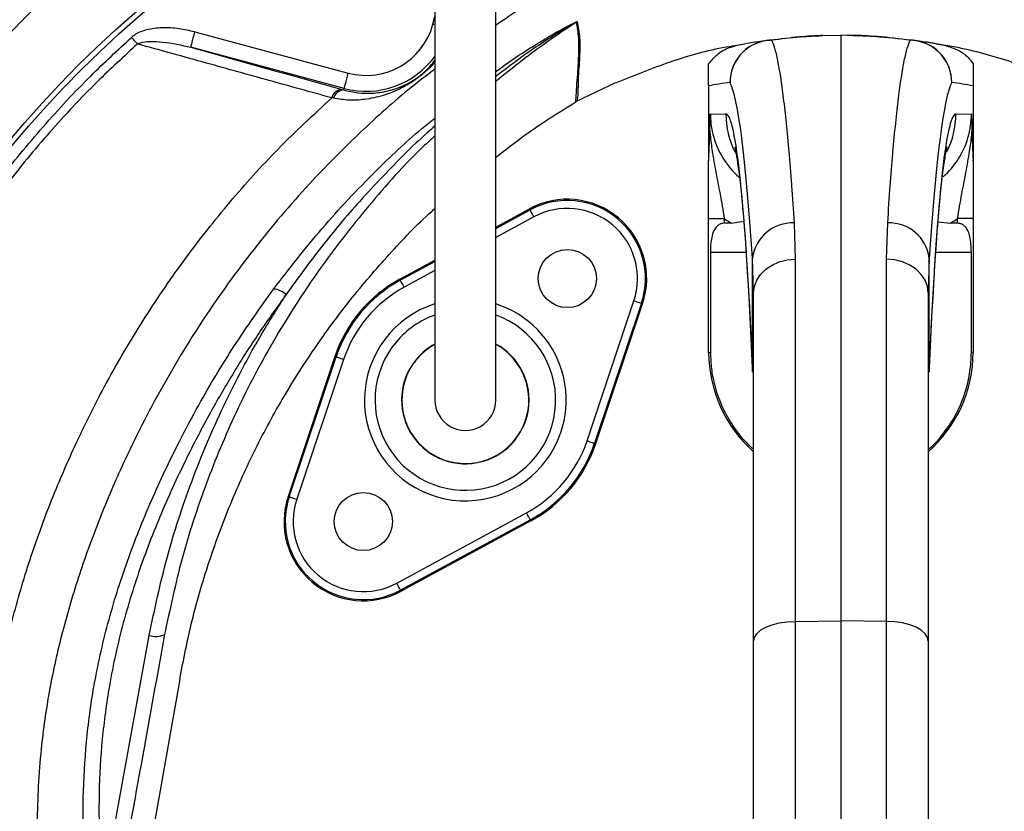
# Model space of a CAD drawing. Header units: millimetres. Extents: x 2336 to 3655, y 1807 to 4513.
# Tile 16 of 20: x 2621 to 2993, y 3891 to 4191. Entities that reach past the tile are written whole.
import ezdxf

# ---------------------------------------------------------------- set-up
doc = ezdxf.new("R2010")
doc.units = ezdxf.units.MM
doc.header["$LTSCALE"] = 2

msp = doc.modelspace()

# ---------------------------------------------------------------- linework, layer by layer
at = {"color": 8, "linetype": 'Continuous', "lineweight": 25}
for p, q in [((2777.04, 4189.01), (2777.82, 4191.94)), ((2777.83, 4188.79), (2777.04, 4189.01)), ((2800.82, 4111.73), (2813.8, 4118.77)), ((2815.23, 4116.14), (2800.82, 4108.31)), ((2882, 4102.86), (2895.46, 4102.86)), ((2967.18, 4102.86), (2980.64, 4102.86)), ((2764.74, 4092.15), (2777.82, 4099.24)), ((2777.82, 4095.83), (2766.17, 4089.51)), ((2897.92, 4057.38), (2897.92, 4058.86)), ((2964.72, 4058.86), (2964.72, 4057.35))]:
    msp.add_line(p, q, dxfattribs=at)
at = {"color": 7, "linetype": 'Continuous', "lineweight": 25}
for p, q in [((2687.06, 4186.09), (2745.06, 4170.55)), ((2924.48, 4184.74), (2931.32, 4184.86)), ((2931.32, 4184.86), (2931.32, 3963.28)), ((2938.16, 4184.74), (2931.32, 4184.86)), ((2938.29, 4184.5), (2931.32, 4184.86)), ((2743.51, 4164.75), (2685.51, 4180.29)), ((2742.62, 4164.37), (2743.35, 4164.17)), ((2743.35, 4164.17), (2743.51, 4164.75)), ((2881.32, 4165.69), (2881.32, 4137.64)), ((2981.32, 4165.69), (2981.32, 4137.64)), ((2739.47, 4161.02), (2738.79, 4161.16)), ((2831.53, 4159.91), (2831.12, 4159.69)), ((2881.95, 4155.17), (2887.85, 4155.06)), ((2974.79, 4155.06), (2980.69, 4155.17)), ((2800.82, 4112.26), (2813.58, 4119.19)), ((2813.8, 4118.77), (2813.58, 4119.19)), ((2881.32, 4115.53), (2887.22, 4115.53)), ((2881.32, 4064.87), (2881.32, 4115.53)), ((2887.22, 4115.53), (2887.22, 4113.76)), ((2889.89, 4113.83), (2894.58, 4114.5)), ((2913.63, 4113.86), (2914.04, 4100.16)), ((2948.6, 4100.16), (2949.02, 4113.86)), ((2968.04, 4114.28), (2972.75, 4113.83)), ((2981.32, 4115.53), (2975.43, 4115.53)), ((2975.43, 4113.76), (2975.43, 4115.53)), ((2981.32, 4115.53), (2981.32, 4064.87)), ((2882, 4102.86), (2882, 4064.87)), ((2980.64, 4064.87), (2980.64, 4102.86)), ((2764.52, 4092.56), (2777.82, 4099.78)), ((2898.32, 4087.38), (2897.92, 4100.56)), ((2897.92, 4058.86), (2897.92, 4100.56)), ((2914.04, 4100.16), (2914.04, 3963.14)), ((2948.6, 3963.14), (2948.6, 4100.16)), ((2964.72, 4100.56), (2964.32, 4087.38)), ((2964.72, 4058.86), (2964.72, 4100.56)), ((2764.74, 4092.15), (2764.52, 4092.56)), ((2835.34, 4031.47), (2853.05, 4084.41)), ((2898.32, 3955.58), (2898.32, 4087.38)), ((2964.32, 4087.38), (2964.32, 3955.58)), ((2855.89, 4083.46), (2838.19, 4030.52)), ((2838.64, 4030.37), (2856.34, 4083.31)), ((2855.89, 4083.46), (2856.34, 4083.31)), ((2740.01, 4063.35), (2722.3, 4010.41)), ((2722.75, 4010.26), (2740.45, 4063.2)), ((2743.3, 4062.25), (2725.59, 4009.31)), ((2740.45, 4063.2), (2740.01, 4063.35)), ((2881.32, 4064.87), (2882, 4064.87)), ((2981.32, 4064.87), (2980.64, 4064.87)), ((2838.19, 4030.52), (2838.64, 4030.37)), ((2722.75, 4010.26), (2722.3, 4010.41)), ((2763.41, 3977.58), (2812.47, 4004.21)), ((2813.9, 4001.57), (2764.84, 3974.94)), ((2814.12, 4001.16), (2765.06, 3974.53)), ((2813.9, 4001.57), (2814.12, 4001.16)), ((2764.84, 3974.94), (2765.06, 3974.53)), ((2914.04, 3963.14), (2931.32, 3963.28)), ((2914.04, 3963.14), (2914.04, 3775.72)), ((2931.32, 3963.28), (2931.32, 3775.52)), ((2948.6, 3963.14), (2931.32, 3963.28)), ((2948.6, 3775.72), (2948.6, 3963.14)), ((2655.65, 3879.71), (2669.76, 3957.83)), ((2898.32, 3786.25), (2898.32, 3955.58)), ((2964.32, 3955.58), (2964.32, 3786.25)), ((2681.32, 3941.28), (2669.28, 3872.99))]:
    msp.add_line(p, q, dxfattribs=at)
at = {"color": 7, "linetype": 'Continuous', "lineweight": 25, "flags": 128}
for points in [[(2685.51, 4180.29), (2685.54, 4180.42), (2685.64, 4180.76), (2685.78, 4181.31), (2685.97, 4182.03), (2686.21, 4182.9), (2686.47, 4183.89), (2686.76, 4184.97), (2687.06, 4186.09)], [(2665.33, 4181.56), (2665.08, 4181.84), (2664.81, 4182.14), (2664.54, 4182.44), (2664.26, 4182.76), (2663.97, 4183.08), (2663.68, 4183.4), (2663.38, 4183.73), (2663.08, 4184.06)], [(2743.51, 4164.75), (2743.55, 4164.88), (2743.64, 4165.22), (2743.78, 4165.76), (2743.98, 4166.49), (2744.21, 4167.36), (2744.48, 4168.35), (2744.77, 4169.43), (2745.06, 4170.55)], [(2815.23, 4116.14), (2814.96, 4116.65), (2814.69, 4117.14), (2814.45, 4117.59), (2814.23, 4117.99), (2814.05, 4118.31), (2813.92, 4118.56), (2813.83, 4118.71), (2813.8, 4118.77)], [(2898.32, 4087.38), (2898.62, 4089.84), (2899.51, 4092.22), (2900.96, 4094.41), (2902.91, 4096.34), (2905.29, 4097.93), (2908, 4099.12), (2910.96, 4099.87), (2914.04, 4100.16)], [(2964.32, 4087.38), (2964.02, 4089.84), (2963.13, 4092.22), (2961.68, 4094.41), (2959.73, 4096.34), (2957.35, 4097.93), (2954.64, 4099.12), (2951.68, 4099.87), (2948.6, 4100.16)], [(2766.17, 4089.51), (2765.9, 4090.02), (2765.63, 4090.51), (2765.39, 4090.96), (2765.17, 4091.36), (2764.99, 4091.69), (2764.86, 4091.93), (2764.77, 4092.09), (2764.74, 4092.15)], [(2853.05, 4084.41), (2853.6, 4084.22), (2854.12, 4084.05), (2854.61, 4083.88), (2855.04, 4083.74), (2855.4, 4083.62), (2855.66, 4083.53), (2855.83, 4083.48), (2855.89, 4083.46)], [(2740.45, 4063.2), (2740.52, 4063.18), (2740.68, 4063.12), (2740.95, 4063.03), (2741.3, 4062.92), (2741.73, 4062.77), (2742.22, 4062.61), (2742.75, 4062.43), (2743.3, 4062.25)], [(2835.34, 4031.47), (2835.89, 4031.28), (2836.42, 4031.11), (2836.91, 4030.95), (2837.34, 4030.8), (2837.69, 4030.68), (2837.96, 4030.59), (2838.13, 4030.54), (2838.19, 4030.52)], [(2722.75, 4010.26), (2722.81, 4010.24), (2722.98, 4010.18), (2723.25, 4010.09), (2723.6, 4009.98), (2724.03, 4009.83), (2724.52, 4009.67), (2725.05, 4009.49), (2725.59, 4009.31)], [(2813.9, 4001.57), (2813.87, 4001.63), (2813.78, 4001.78), (2813.65, 4002.03), (2813.47, 4002.36), (2813.26, 4002.76), (2813.01, 4003.21), (2812.75, 4003.7), (2812.47, 4004.21)], [(2764.84, 3974.94), (2764.81, 3975), (2764.72, 3975.16), (2764.59, 3975.4), (2764.41, 3975.73), (2764.19, 3976.13), (2763.95, 3976.58), (2763.68, 3977.07), (2763.41, 3977.58)], [(2898.32, 3955.58), (2898.62, 3957.04), (2899.51, 3958.45), (2900.96, 3959.74), (2902.91, 3960.88), (2905.29, 3961.82), (2908, 3962.53), (2910.96, 3962.97), (2914.04, 3963.14)], [(2964.32, 3955.58), (2964.02, 3957.04), (2963.13, 3958.45), (2961.68, 3959.74), (2959.73, 3960.88), (2957.35, 3961.82), (2954.64, 3962.53), (2951.68, 3962.97), (2948.6, 3963.14)]]:
    msp.add_lwpolyline(points, dxfattribs=at)
at = {"color": 7, "linetype": 'Continuous', "lineweight": 25}
for centre, radius in [((2931.32, 3884.86), 516.02), ((2931.32, 3884.86), 435.02), ((2931.32, 3884.86), 408), ((2931.32, 3884.86), 406), ((2827.89, 4092.82), 11), ((2750.75, 4000.9), 11)]:
    msp.add_circle(centre, radius, dxfattribs=at)
for centre, radius, start, end in [((2751.82, 4195.76), 26.1, 255, 345), ((2834.5, 4184.69), 6.05, 118.1487, 121.7765), ((2924.76, 4168.74), 16, 91, 92.0426), ((2905.42, 4166.93), 16.03, 91.174, 179.6874), ((2905.37, 4167.03), 15.99, 98.1323, 180.0421), ((2931.32, 3984.86), 200, 98.1084, 101.4951), ((2904.67, 4171.89), 11.08, 87.8444, 98.098), ((2957.97, 4171.89), 11.08, 81.902, 92.1556), ((2957.22, 4166.93), 16.03, 0.3126, 88.826), ((2957.27, 4167.03), 15.99, 359.9579, 81.8677), ((2931.32, 3984.86), 200, 78.5049, 81.8916), ((2915.34, 3984.86), 184, 98.1084, 100.6535), ((2947.3, 3984.86), 184, 79.3465, 81.8916), ((2742.94, 4160.1), 4.28, 94.2151, 165.6738), ((2743.59, 4159.9), 4.27, 93.1117, 164.842), ((2827.89, 4092.82), 30, 341.5102, 118.4898), ((2827.89, 4092.82), 29.53, 341.5102, 118.4898), ((2827.89, 4092.82), 26.53, 341.5102, 118.4898), ((2913.03, 4098.64), 15.23, 87.767, 172.7674), ((2949.61, 4098.64), 15.23, 7.2326, 92.233), ((2789.32, 4046.86), 52, 118.4898, 161.5102), ((2789.32, 4046.86), 51.53, 118.4898, 161.5102), ((2716.01, 4080.64), 8.26, 47.7815, 84.2489), ((2789.32, 4046.86), 48.53, 118.4898, 161.5102), ((2789.32, 4046.86), 24.11, 140, 61.477), ((2789.32, 4046.86), 24.11, 140, 61.4713), ((2789.32, 4046.86), 24, 180, 61.013), ((2789.32, 4046.86), 24, 119.0223, 180), ((2789.32, 4046.86), 24.11, 118.615, 140), ((2789.32, 4046.86), 24.11, 118.6204, 140), ((2931.32, 4064.87), 50, 180, 228.7001), ((2931.32, 4064.87), 50, 311.2999, 0), ((2789.32, 4046.86), 11.5, 180, 0.087), ((2789.32, 4046.86), 48.53, 298.4898, 341.5102), ((2789.32, 4046.86), 51.53, 298.4898, 341.5102), ((2789.32, 4046.86), 52, 298.4898, 341.5102), ((2750.75, 4000.9), 30, 161.5102, 298.4898), ((2750.75, 4000.9), 29.53, 161.5102, 298.4898), ((2750.75, 4000.9), 26.53, 161.5102, 298.4898), ((2672.28, 3965.42), 7.99, 251.6021, 294.5614)]:
    msp.add_arc(centre, radius, start, end, dxfattribs=at)
at = {"color": 8, "linetype": 'Continuous', "lineweight": 25}
for centre, radius, start, end in [((2751.82, 4195.76), 32.1, 255, 324.6267), ((2919.87, 4155.06), 32.02, 179.994, 206.8483), ((2942.77, 4155.06), 32.03, 333.3696, 0.0031), ((2789.32, 4046.86), 38.14, 107.7115, 320), ((2789.32, 4046.86), 38.14, 320, 72.4222), ((2789.32, 4046.86), 34.15, 140, 70.1162), ((2789.32, 4046.86), 34.15, 109.7567, 140)]:
    msp.add_arc(centre, radius, start, end, dxfattribs=at)
at = {"color": 7, "linetype": 'Continuous', "lineweight": 25}
for centre, major_axis, ratio, start_param, end_param in [((2887.9, 3764.86), (0, 403.52), 0.044737, 5.694974, 6.201119), ((2974.74, 3764.86), (0, 403.52), 0.044737, 0.082066, 0.588211), ((2887.84, 3842.86), (0, 312.21), 0.044737, 5.476463, 6.282404), ((2974.81, 3842.86), (0, 312.21), 0.044737, 0.000781, 0.806722), ((2914.06, 4155.16), (32.1, -0.46), 0.996836, 3.399574, 4.004193), ((2948.59, 4155.16), (32.1, 0.46), 0.996836, 5.426819, 5.980616), ((2914.33, 4155.16), (48.08, -0.66), 0.99822, 4.126821, 4.192824), ((3847.96, 4102.86), (1145.8, 0), 0.017455, 2.561032, 2.565307), ((2948.31, 4155.16), (48.08, 0.66), 0.99822, 5.231954, 5.297957), ((2014.68, 4102.86), (1145.8, 0), 0.017455, 0.576285, 0.580561)]:
    msp.add_ellipse(centre, major_axis=major_axis, ratio=ratio, start_param=start_param, end_param=end_param, dxfattribs=at)
at = {"color": 8, "linetype": 'Continuous', "lineweight": 25}
for centre, major_axis, start_param, end_param in [((2914.06, 4155.16), (32.1, -0.46), 3.1558, 3.399574), ((2948.59, 4155.16), (32.1, 0.46), 5.980616, 6.268978)]:
    msp.add_ellipse(centre, major_axis=major_axis, ratio=0.996836, start_param=start_param, end_param=end_param, dxfattribs=at)
for points, knots in [([(2892.97, 4228.84), (2885.96, 4227.31), (2871.92, 4224.26), (2851.57, 4217.05), (2830.92, 4207.27), (2814.03, 4197.65), (2803.93, 4190.73), (2800.82, 4188.61)], [0, 0, 0, 0, 0.212316, 0.425192, 0.637522, 0.888477, 1, 1, 1, 1]), ([(3128.82, 3651.47), (3131.1, 3653.38), (3139.94, 3660.8), (3153.87, 3675.35), (3170.48, 3694.92), (3185.41, 3716.02), (3198.64, 3738.45), (3210.03, 3762.11), (3219.44, 3786.62), (3226.76, 3811.84), (3231.9, 3837.62), (3234.84, 3863.8), (3235.54, 3890.13), (3233.96, 3916.26), (3229.96, 3941.99), (3223.78, 3967.18), (3215.72, 3991.84), (3205.68, 4016.82), (3193.61, 4042), (3179.29, 4067.15), (3163.25, 4091.23), (3145.86, 4113.69), (3127.23, 4134.45), (3107.54, 4153.54), (3086.56, 4171.25), (3064.42, 4187.42), (3043.75, 4200.46), (3024.8, 4210.59), (3007.8, 4218.06), (2990.26, 4224.14), (2977.42, 4227.37), (2970.52, 4228.68), (2969.67, 4228.84)], [0, 0, 0, 0, 0.012243, 0.047476, 0.082711, 0.117826, 0.153727, 0.189755, 0.225782, 0.261682, 0.297697, 0.333847, 0.369988, 0.405992, 0.441442, 0.477007, 0.512617, 0.548131, 0.58774, 0.627448, 0.667153, 0.706756, 0.744251, 0.781886, 0.819565, 0.857192, 0.89468, 0.920099, 0.945599, 0.971072, 0.996452, 1, 1, 1, 1]), ([(2800.82, 4171.1), (2804.14, 4173.48), (2809.88, 4177.61), (2818.46, 4182.91), (2824.94, 4186.68), (2829.25, 4189), (2830.99, 4189.83), (2831.44, 4190), (2831.61, 4190.05), (2831.63, 4190.03), (2831.64, 4190.03)], [0, 0, 0, 0, 0.333062, 0.576414, 0.819373, 0.941845, 0.973225, 0.985178, 0.992592, 1, 1, 1, 1]), ([(2831.31, 4189.84), (2831.31, 4189.84), (2831.31, 4189.85), (2831.29, 4189.84), (2831.24, 4189.83), (2831.13, 4189.78), (2830.73, 4189.57), (2829.1, 4188.65), (2825.04, 4186.21), (2818.86, 4182.28), (2810.25, 4176.5), (2804.37, 4171.99), (2800.82, 4169.26)], [0, 0, 0, 0, 0.001953, 0.003728, 0.005647, 0.00797, 0.016527, 0.043545, 0.159831, 0.397579, 0.635443, 1, 1, 1, 1]), ([(2831.31, 4189.84), (2825.22, 4185.73), (2814.72, 4178.64), (2804.93, 4170.67), (2800.82, 4167.33)], [0, 0, 0, 0, 0.579846, 1, 1, 1, 1]), ([(2777.82, 4174.67), (2777.55, 4174.35), (2776.57, 4173.17), (2774.59, 4171.33), (2772.01, 4169.18), (2768.88, 4166.95), (2764.33, 4164.33), (2758.32, 4161.87), (2751.76, 4160.49), (2745.43, 4160.1), (2741.45, 4160.71), (2739.47, 4161.02)], [0, 0, 0, 0, 0.030261, 0.1106531, 0.1718443, 0.2324756, 0.3459829, 0.5297999, 0.7138906, 0.8570447, 1, 1, 1, 1]), ([(2777.82, 4172.02), (2774.8, 4169.72), (2765.01, 4162.29), (2749.56, 4148.34), (2729.91, 4128.71), (2710.32, 4105.83), (2691.24, 4079.58), (2674.29, 4051.9), (2661.09, 4025.91), (2650.91, 4002.14), (2643.17, 3980.89), (2636.75, 3959.2), (2631.84, 3937.15), (2628.37, 3913.02), (2627.02, 3886.82), (2628.15, 3858.74), (2631.83, 3830.88), (2637.82, 3804.24), (2645.89, 3778.98), (2655.72, 3755.16), (2667.45, 3732.2), (2681.13, 3710.15), (2696.71, 3689.12), (2714.33, 3669.51), (2726.79, 3656.84), (2733.73, 3651.25), (2733.82, 3651.18)], [0, 0, 0, 0, 0.01898, 0.061566, 0.10401, 0.157985, 0.212135, 0.266293, 0.320279, 0.357895, 0.395642, 0.43339, 0.471053, 0.508598, 0.555279, 0.602162, 0.649055, 0.695752, 0.738613, 0.78162, 0.824628, 0.867489, 0.911367, 0.955403, 0.999437, 1, 1, 1, 1]), ([(2734.33, 3626.11), (2729.76, 3629.68), (2717.82, 3638.99), (2700.26, 3656.11), (2681.63, 3677.02), (2665.04, 3699.3), (2650.51, 3722.71), (2638.04, 3747.07), (2627.59, 3772.36), (2619.61, 3797.29), (2613.9, 3821.65), (2610.14, 3845.25), (2608.09, 3869.09), (2607.79, 3892.99), (2609.27, 3916.79), (2612.64, 3940.38), (2617.77, 3963.67), (2624.5, 3986.59), (2632.67, 4009.02), (2642.53, 4031.88), (2654.25, 4055.06), (2668.05, 4078.35), (2683.36, 4100.71), (2700.14, 4121.95), (2718.46, 4142.32), (2731.93, 4154.8), (2738.79, 4161.16)], [0, 0, 0, 0, 0.02836, 0.074122, 0.119887, 0.165487, 0.210019, 0.254703, 0.299388, 0.34392, 0.382793, 0.421826, 0.460907, 0.499928, 0.538792, 0.577595, 0.616524, 0.655534, 0.694534, 0.733398, 0.777457, 0.821666, 0.865921, 0.910118, 0.954167, 1, 1, 1, 1]), ([(2716.84, 4088.86), (2722.82, 4096.6), (2734.79, 4112.09), (2753.8, 4132.08), (2768.21, 4145.87), (2776.12, 4152.19), (2777.82, 4153.55)], [0, 0, 0, 0, 0.330921, 0.661811, 0.927163, 1, 1, 1, 1]), ([(2777.82, 4150.41), (2776.85, 4149.58), (2769.91, 4143.68), (2760.51, 4134.11), (2747.15, 4119.74), (2734.68, 4104.95), (2725.93, 4092.82), (2721.56, 4086.76)], [0, 0, 0, 0, 0.044798, 0.318681, 0.470883, 0.735439, 1, 1, 1, 1]), ([(2777.82, 4146.78), (2776.38, 4145.48), (2767.36, 4137.28), (2752.57, 4120.43), (2733.73, 4096.41), (2719.84, 4074.83), (2709.75, 4056.69), (2700.6, 4038.32), (2690.95, 4015.17), (2681.73, 3987.03), (2677.64, 3967.77), (2675.6, 3958.15)], [0, 0, 0, 0, 0.026435, 0.165963, 0.30549, 0.444519, 0.517827, 0.591136, 0.727346, 0.86379, 1, 1, 1, 1])]:
    msp.add_open_spline(points, degree=3, knots=knots, dxfattribs=at)
at = {"color": 7, "linetype": 'Continuous', "lineweight": 25}
for points, knots in [([(2777.82, 4203.47), (2777.82, 4198.23), (2777.82, 4188.44), (2777.82, 4174.86), (2777.82, 4163.45), (2777.82, 4154.14), (2777.82, 4146.37), (2777.82, 4139.41), (2777.82, 4128.54), (2777.82, 4113.99), (2777.82, 4100.98), (2777.82, 4092.77), (2777.82, 4088.65), (2777.82, 4084.93), (2777.82, 4081.59), (2777.82, 4078.62), (2777.82, 4075.83), (2777.82, 4072.91), (2777.82, 4069.43), (2777.82, 4065.46), (2777.82, 4061.31), (2777.82, 4057.41), (2777.82, 4053.97), (2777.82, 4051.1), (2777.82, 4048.79), (2777.82, 4047.52), (2777.82, 4046.86)], [0, 0, 0, 0, 0.062475, 0.116763, 0.162869, 0.200799, 0.230969, 0.259524, 0.288504, 0.370176, 0.452628, 0.476037, 0.498431, 0.519487, 0.539199, 0.557563, 0.574583, 0.593457, 0.617571, 0.651546, 0.69241, 0.74023, 0.795001, 0.856557, 0.924863, 1, 1, 1, 1]), ([(2800.82, 4046.86), (2800.82, 4047.41), (2800.82, 4048.46), (2800.82, 4050.25), (2800.82, 4052.32), (2800.82, 4054.69), (2800.82, 4057.3), (2800.82, 4060.05), (2800.82, 4062.76), (2800.82, 4065.68), (2800.82, 4069.05), (2800.82, 4073.34), (2800.82, 4078.47), (2800.82, 4084.45), (2800.82, 4092.05), (2800.82, 4101.27), (2800.82, 4111.96), (2800.82, 4122.75), (2800.82, 4132.18), (2800.82, 4140.85), (2800.82, 4149.52), (2800.82, 4160.14), (2800.82, 4172.78), (2800.82, 4187.45), (2800.82, 4197.92), (2800.82, 4203.47)], [0, 0, 0, 0, 0.062133, 0.118852, 0.17019, 0.216187, 0.256775, 0.291881, 0.321501, 0.345659, 0.375852, 0.40732, 0.441502, 0.478325, 0.515921, 0.568505, 0.620521, 0.669451, 0.715185, 0.743961, 0.78022, 0.823948, 0.875147, 0.933829, 1, 1, 1, 1]), ([(2831.12, 4159.69), (2831.12, 4159.69), (2831.12, 4161.13), (2831.73, 4168.89), (2832.21, 4176.16), (2832.38, 4183.99), (2831.67, 4187.89), (2831.31, 4189.84)], [0, 0, 0, 0, 0.000002, 0.224368, 0.482888, 0.741432, 1, 1, 1, 1]), ([(2831.64, 4190.03), (2831.99, 4188.07), (2832.69, 4184.17), (2832.6, 4176.34), (2831.89, 4169.08), (2831.89, 4161.35), (2831.53, 4159.91), (2831.53, 4159.91)], [0, 0, 0, 0, 0.258701, 0.517359, 0.775962, 0.999998, 1, 1, 1, 1]), ([(2687.06, 4186.09), (2685.05, 4186.55), (2681.04, 4187.48), (2674.87, 4187.81), (2669.31, 4187.19), (2665.29, 4185.79), (2663.59, 4184.46), (2663.08, 4184.06)], [0, 0, 0, 0, 0.248635, 0.496978, 0.741062, 0.9217, 1, 1, 1, 1]), ([(2903.11, 4182.86), (2906.96, 4183.35), (2912.35, 4184.03), (2919.37, 4184.51), (2922.72, 4184.68), (2924.13, 4184.73), (2924.18, 4184.73), (2924.19, 4184.73)], [0, 0, 0, 0, 0.501557, 0.701372, 0.900224, 0.979945, 1, 1, 1, 1]), ([(2924.48, 4184.74), (2924.25, 4184.73), (2923.55, 4184.71), (2919.86, 4184.53), (2913.76, 4184.08), (2908.7, 4183.43), (2905.09, 4182.96)], [0, 0, 0, 0, 0.102056, 0.300547, 0.500899, 1, 1, 1, 1]), ([(2957.55, 4182.96), (2953.36, 4183.5), (2947.35, 4184.26), (2940.85, 4184.63), (2938.4, 4184.73), (2938.21, 4184.74), (2938.16, 4184.74)], [0, 0, 0, 0, 0.582943, 0.834479, 0.950598, 1, 1, 1, 1]), ([(2938.45, 4184.73), (2938.51, 4184.73), (2938.71, 4184.72), (2941.41, 4184.62), (2948.45, 4184.22), (2954.97, 4183.42), (2959.53, 4182.86)], [0, 0, 0, 0, 0.047896, 0.162322, 0.413978, 1, 1, 1, 1]), ([(2538.34, 3967.77), (2539.17, 3971.56), (2542.06, 3984.7), (2548.35, 4006.92), (2558.07, 4034.05), (2569.7, 4060.41), (2582.8, 4085.2), (2597.2, 4108.35), (2612.64, 4129.91), (2629.47, 4150.4), (2646.31, 4168.5), (2657.93, 4179.28), (2663.08, 4184.06)], [0, 0, 0, 0, 0.045792, 0.159051, 0.272601, 0.386151, 0.499411, 0.603676, 0.708167, 0.812658, 0.916924, 1, 1, 1, 1]), ([(2665.33, 4181.56), (2660.21, 4176.84), (2648.65, 4166.17), (2631.91, 4148.26), (2615.17, 4127.97), (2599.81, 4106.6), (2584.84, 4082.6), (2570.78, 4055.77), (2558.12, 4026.06), (2549.49, 4000.09), (2544.22, 3980.35), (2542.14, 3970.9), (2541.32, 3967.15)], [0, 0, 0, 0, 0.083038, 0.187289, 0.291768, 0.396247, 0.500498, 0.628504, 0.756721, 0.884727, 0.954198, 1, 1, 1, 1]), ([(2665.33, 4181.56), (2665.74, 4181.73), (2667.21, 4182.31), (2670.5, 4182.58), (2676.89, 4182.33), (2682.02, 4181.12), (2685.51, 4180.29)], [0, 0, 0, 0, 0.063206, 0.229505, 0.475649, 1, 1, 1, 1]), ([(2738.79, 4161.16), (2730.93, 4163.35), (2715.2, 4167.72), (2690.7, 4174.53), (2674.06, 4179.14), (2665.33, 4181.56)], [0, 0, 0, 0, 0.322171, 0.644479, 1, 1, 1, 1]), ([(2892.55, 4181.05), (2891, 4180.82), (2882.25, 4179.51), (2866.65, 4175.05), (2853.13, 4169.62), (2846.37, 4166.91)], [0, 0, 0, 0, 0.097132, 0.548566, 1, 1, 1, 1]), ([(2881.32, 4174.03), (2882.47, 4175.43), (2884.76, 4178.22), (2888.6, 4180.16), (2890.9, 4180.71), (2891.46, 4180.85)], [0, 0, 0, 0, 0.430786, 0.861562, 1, 1, 1, 1]), ([(2905.09, 4182.96), (2905.47, 4182.23), (2905.85, 4181.22), (2906.42, 4179.29), (2906.61, 4178.57), (2906.98, 4177.01), (2907.17, 4176.16), (2908.1, 4171.57), (2908.83, 4166.84), (2910.26, 4155.28), (2910.96, 4148.46), (2911.81, 4138.57), (2911.98, 4136.53), (2912.32, 4132.33), (2912.49, 4130.16), (2912.98, 4123.49), (2913.31, 4118.8), (2913.63, 4113.86)], [0, 0, 0, 0, 0.125, 0.125, 0.1875, 0.1875, 0.25, 0.25, 0.5, 0.5, 0.75, 0.75, 0.8125, 0.8125, 0.875, 0.875, 1, 1, 1, 1]), ([(2949.02, 4113.86), (2949.33, 4118.8), (2949.66, 4123.49), (2950.16, 4130.17), (2950.32, 4132.34), (2950.66, 4136.54), (2950.83, 4138.57), (2951.68, 4148.4), (2952.38, 4155.22), (2953.81, 4166.79), (2954.54, 4171.54), (2955.47, 4176.16), (2955.66, 4177.01), (2956.04, 4178.58), (2956.22, 4179.29), (2956.79, 4181.22), (2957.17, 4182.23), (2957.55, 4182.96)], [0, 0, 0, 0, 0.125, 0.125, 0.1875, 0.1875, 0.25, 0.25, 0.5, 0.5, 0.75, 0.75, 0.8125, 0.8125, 0.875, 0.875, 1, 1, 1, 1]), ([(3016.27, 4166.91), (3009.51, 4169.65), (2996, 4175.12), (2975.96, 4180.51), (2962.69, 4182.34), (2956.64, 4183.17)], [0, 0, 0, 0, 0.352358, 0.704716, 1, 1, 1, 1]), ([(2971.18, 4180.85), (2972.91, 4180.31), (2976.36, 4179.25), (2979.61, 4176.42), (2980.99, 4174.5), (2981.32, 4174.03)], [0, 0, 0, 0, 0.431026, 0.862058, 1, 1, 1, 1]), ([(2743.35, 4164.17), (2745.14, 4163.76), (2748.76, 4162.93), (2754.36, 4162.83), (2760.16, 4163.65), (2765.27, 4165.39), (2769.23, 4167.5), (2771.95, 4169.39), (2774.19, 4171.25), (2776.21, 4173.28), (2777.28, 4174.69), (2777.82, 4175.41)], [0, 0, 0, 0, 0.141493, 0.285993, 0.464464, 0.646478, 0.75046, 0.802465, 0.854123, 0.925416, 1, 1, 1, 1]), ([(2881.32, 4165.69), (2881.32, 4165.85), (2881.32, 4166.01), (2881.32, 4166.28), (2881.32, 4166.4), (2881.32, 4166.71), (2881.32, 4166.88), (2881.32, 4167.32), (2881.32, 4167.55), (2881.32, 4167.95), (2881.32, 4168.12), (2881.32, 4168.44), (2881.32, 4168.59), (2881.32, 4169), (2881.32, 4169.23), (2881.32, 4169.66), (2881.32, 4169.86), (2881.32, 4170.41), (2881.32, 4170.72), (2881.32, 4171.3), (2881.32, 4171.55), (2881.32, 4172.27), (2881.32, 4172.68), (2881.32, 4173.41), (2881.32, 4173.73), (2881.32, 4174.03)], [0, 0, 0, 0, 0.007813, 0.007813, 0.015625, 0.015625, 0.03125, 0.03125, 0.0625, 0.0625, 0.09375, 0.09375, 0.125, 0.125, 0.1875, 0.1875, 0.25, 0.25, 0.375, 0.375, 0.5, 0.5, 0.75, 0.75, 1, 1, 1, 1]), ([(2981.32, 4174.03), (2981.32, 4173.73), (2981.32, 4173.41), (2981.32, 4172.68), (2981.32, 4172.27), (2981.32, 4171.55), (2981.32, 4171.29), (2981.32, 4170.72), (2981.32, 4170.4), (2981.32, 4169.85), (2981.32, 4169.66), (2981.32, 4169.23), (2981.32, 4168.99), (2981.32, 4168.58), (2981.32, 4168.44), (2981.32, 4168.11), (2981.32, 4167.94), (2981.32, 4167.54), (2981.32, 4167.31), (2981.32, 4166.87), (2981.32, 4166.71), (2981.32, 4166.39), (2981.32, 4166.27), (2981.32, 4166), (2981.32, 4165.85), (2981.32, 4165.69)], [0, 0, 0, 0, 0.25, 0.25, 0.5, 0.5, 0.625, 0.625, 0.75, 0.75, 0.8125, 0.8125, 0.875, 0.875, 0.90625, 0.90625, 0.9375, 0.9375, 0.96875, 0.96875, 0.984375, 0.984375, 0.992187, 0.992187, 1, 1, 1, 1]), ([(2846.37, 4166.91), (2845.66, 4166.59), (2844.23, 4165.96), (2842.1, 4164.99), (2839.97, 4164), (2837.85, 4163), (2835.74, 4161.99), (2833.63, 4160.96), (2832.23, 4160.26), (2831.53, 4159.91)], [0, 0, 0, 0, 0.142874, 0.285731, 0.428578, 0.571422, 0.714269, 0.857126, 1, 1, 1, 1]), ([(2800.82, 4138.7), (2804.49, 4141.57), (2814.18, 4149.15), (2824.63, 4155.65), (2831.12, 4159.69)], [0, 0, 0, 0, 0.379124, 1, 1, 1, 1]), ([(2881.75, 4148.68), (2881.82, 4150.84), (2881.89, 4153.01), (2881.95, 4155.15), (2881.95, 4155.17)], [0, 0, 0, 0, 0.993576, 1, 1, 1, 1]), ([(2980.69, 4155.17), (2980.69, 4155.15), (2980.76, 4153.01), (2980.82, 4150.84), (2980.89, 4148.68)], [0, 0, 0, 0, 0.006424, 1, 1, 1, 1]), ([(2881.32, 4137.64), (2881.32, 4137.58), (2881.32, 4137.49), (2881.32, 4137.4), (2881.32, 4137.36), (2881.33, 4137.34), (2881.33, 4137.33), (2881.34, 4137.37), (2881.36, 4137.73), (2881.44, 4139.61), (2881.57, 4143.29), (2881.69, 4146.76), (2881.75, 4148.68)], [0, 0, 0, 0, 0.012381, 0.016905, 0.020094, 0.023299, 0.027094, 0.03359, 0.054173, 0.149758, 0.529048, 1, 1, 1, 1]), ([(2881.75, 4148.68), (2881.8, 4148.19), (2882.02, 4145.56), (2882.7, 4140.35), (2884.02, 4133.02), (2885.39, 4126.11), (2886.46, 4120.23), (2886.96, 4117.09), (2887.22, 4115.53)], [0, 0, 0, 0, 0.044499, 0.237941, 0.484775, 0.731119, 0.865654, 1, 1, 1, 1]), ([(2975.43, 4115.53), (2975.68, 4117.09), (2976.19, 4120.23), (2977.26, 4126.11), (2978.62, 4133.02), (2979.95, 4140.35), (2980.63, 4145.56), (2980.85, 4148.19), (2980.89, 4148.68)], [0, 0, 0, 0, 0.134346, 0.268881, 0.515225, 0.762059, 0.955501, 1, 1, 1, 1]), ([(2980.89, 4148.68), (2980.94, 4147.05), (2981.04, 4143.78), (2981.18, 4140.25), (2981.27, 4138.07), (2981.3, 4137.48), (2981.31, 4137.36), (2981.31, 4137.33), (2981.31, 4137.34), (2981.32, 4137.36), (2981.32, 4137.4), (2981.32, 4137.48), (2981.32, 4137.56), (2981.32, 4137.63), (2981.32, 4137.64)], [0, 0, 0, 0, 0.3941322, 0.7888266, 0.9222284, 0.9580528, 0.9661978, 0.9729371, 0.9763985, 0.9798899, 0.9829367, 0.9875623, 0.9967049, 1, 1, 1, 1]), ([(2891.21, 4142.48), (2891.21, 4142.48), (2891.21, 4142.48), (2891.35, 4141.89), (2891.58, 4140.74), (2891.9, 4138.92), (2892.29, 4136.41), (2892.72, 4133.19), (2893.19, 4129.26), (2893.68, 4124.62), (2894.18, 4119.31), (2894.69, 4113.35), (2895.19, 4106.76), (2895.69, 4099.58), (2896.18, 4091.82), (2896.66, 4083.52), (2897.13, 4074.69), (2897.55, 4066), (2897.8, 4060.11), (2897.92, 4057.49)], [0, 0, 0, 0, 0.024081, 0.065079, 0.11119, 0.1622, 0.217553, 0.276492, 0.338233, 0.402075, 0.467462, 0.533973, 0.601307, 0.669247, 0.737636, 0.806368, 0.875358, 0.94455, 1, 1, 1, 1]), ([(2964.72, 4057.49), (2964.8, 4059.24), (2965.02, 4064.27), (2965.39, 4072.26), (2965.86, 4081.26), (2966.34, 4089.75), (2966.83, 4097.71), (2967.33, 4105.11), (2967.84, 4111.93), (2968.36, 4118.15), (2968.87, 4123.74), (2969.39, 4128.67), (2969.88, 4132.92), (2970.36, 4136.44), (2970.77, 4139.09), (2971.1, 4140.94), (2971.32, 4142.03), (2971.45, 4142.53), (2971.44, 4142.48), (2971.43, 4142.47)], [0, 0, 0, 0, 0.036782, 0.106236, 0.175586, 0.24478, 0.313778, 0.382524, 0.450938, 0.518913, 0.586299, 0.652877, 0.718335, 0.78222, 0.843883, 0.89539, 0.942418, 0.984407, 1, 1, 1, 1]), ([(2881.32, 4115.53), (2881.32, 4117.49), (2881.32, 4119.43), (2881.32, 4122.3), (2881.32, 4123.25), (2881.32, 4125.14), (2881.32, 4126.09), (2881.32, 4130.74), (2881.32, 4134.26), (2881.32, 4137.64)], [0, 0, 0, 0, 0.25, 0.25, 0.375, 0.375, 0.5, 0.5, 1, 1, 1, 1]), ([(2981.32, 4137.64), (2981.32, 4134.26), (2981.32, 4130.74), (2981.32, 4126.09), (2981.32, 4125.14), (2981.32, 4123.25), (2981.32, 4122.3), (2981.32, 4119.43), (2981.32, 4117.49), (2981.32, 4115.53)], [0, 0, 0, 0, 0.5, 0.5, 0.625, 0.625, 0.75, 0.75, 1, 1, 1, 1]), ([(2681.32, 3941.28), (2682.78, 3948.68), (2685.69, 3963.46), (2692.04, 3985.18), (2699.82, 4006.46), (2709.11, 4027.16), (2719.87, 4047.19), (2732.05, 4066.42), (2745.55, 4084.8), (2760.46, 4102.07), (2771.28, 4113.56), (2777.41, 4118.94), (2777.82, 4119.3)], [0, 0, 0, 0, 0.1098045, 0.2193223, 0.3291033, 0.4394561, 0.549531, 0.6598867, 0.770703, 0.8812264, 0.9920223, 1, 1, 1, 1]), ([(2887.22, 4113.76), (2886.77, 4113.7), (2885.88, 4113.58), (2884.62, 4112.81), (2883.37, 4111.33), (2882.31, 4108.39), (2882.02, 4105.33), (2882, 4103.26), (2882, 4102.86)], [0, 0, 0, 0, 0.096993, 0.193378, 0.330468, 0.54889, 0.911429, 1, 1, 1, 1]), ([(2980.64, 4102.86), (2980.58, 4104.82), (2980.49, 4107.66), (2979.47, 4110.86), (2978.4, 4112.47), (2977.18, 4113.36), (2976.18, 4113.7), (2975.6, 4113.74), (2975.43, 4113.76)], [0, 0, 0, 0, 0.425159, 0.613981, 0.770767, 0.874047, 0.960867, 1, 1, 1, 1]), ([(2647.14, 3854.39), (2646.4, 3861.37), (2644.91, 3875.35), (2644.64, 3896.45), (2645.82, 3917.51), (2648.75, 3939.57), (2653.86, 3962.45), (2661.26, 3985.97), (2670.39, 4008.93), (2679.68, 4028.54), (2690.11, 4048.08), (2701.67, 4067.53), (2711.78, 4081.75), (2716.84, 4088.86)], [0, 0, 0, 0, 0.084242, 0.168702, 0.253149, 0.337371, 0.435495, 0.533908, 0.632445, 0.730738, 0.792862, 0.896433, 1, 1, 1, 1]), ([(2721.56, 4086.76), (2718.3, 4082.24), (2711.79, 4073.21), (2702.76, 4059.14), (2694.26, 4044.73), (2685.22, 4027.81), (2675.96, 4008.29), (2666.96, 3985.86), (2659.66, 3962.69), (2654.67, 3940.13), (2651.78, 3918.57), (2650.61, 3898.03), (2650.88, 3877.31), (2652.35, 3863.49), (2653.09, 3856.57)], [0, 0, 0, 0, 0.067317, 0.134635, 0.202408, 0.27018, 0.367566, 0.464934, 0.564271, 0.663591, 0.746802, 0.830016, 0.915007, 1, 1, 1, 1]), ([(2669.76, 3957.83), (2671.85, 3967.67), (2676.03, 3987.33), (2685.55, 4016.35), (2697.55, 4044.78), (2709.89, 4068.28), (2718.51, 4081.93), (2721.56, 4086.76)], [0, 0, 0, 0, 0.216361, 0.432722, 0.655359, 0.877997, 1, 1, 1, 1]), ([(2882, 4064.87), (2882.07, 4062.85), (2882.21, 4058.81), (2883.5, 4052.08), (2885.95, 4044.84), (2889.99, 4037.48), (2894.17, 4031.88), (2897.3, 4029.16), (2898.32, 4028.28)], [0, 0, 0, 0, 0.146748, 0.293496, 0.496385, 0.699273, 0.90214, 1, 1, 1, 1]), ([(2964.32, 4028.21), (2964.78, 4028.58), (2967.42, 4030.7), (2971.31, 4035.58), (2975.7, 4042.7), (2978.62, 4050.17), (2980.33, 4057.63), (2980.54, 4062.45), (2980.64, 4064.87)], [0, 0, 0, 0, 0.043217, 0.245295, 0.447595, 0.649895, 0.824947, 1, 1, 1, 1]), ([(2675.6, 3958.15), (2674.91, 3954.34), (2671.46, 3935.31), (2666.75, 3909.27), (2662.74, 3887.03), (2661.48, 3880.03)], [0, 0, 0, 0, 0.146241, 0.731194, 1, 1, 1, 1])]:
    msp.add_open_spline(points, degree=3, knots=knots, dxfattribs=at)
for points in [[(2938.45, 4184.73), (2938.35, 4184.73), (2938.26, 4184.74), (2938.16, 4184.74)], [(2685.51, 4180.29), (2704.6, 4174.97), (2723.66, 4169.66), (2742.62, 4164.37)]]:
    msp.add_open_spline(points, degree=3, dxfattribs=at)

doc.saveas('drawing.dxf')
